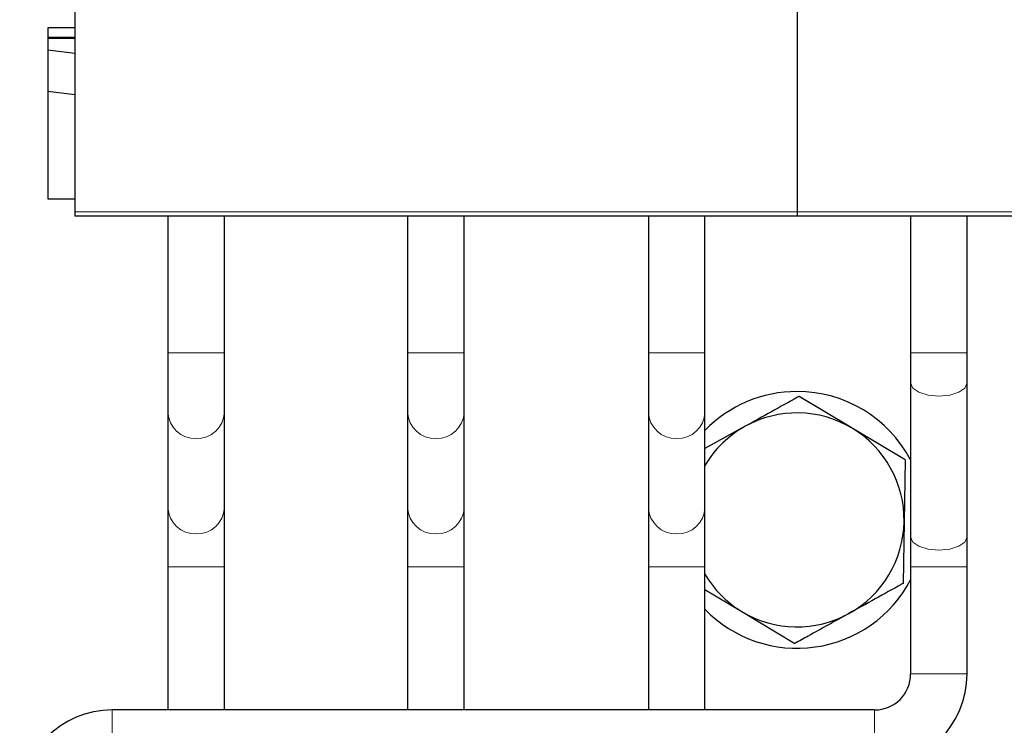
# Model space of a CAD drawing. Header units: millimetres. Extents: x 5 to 418, y 2 to 292.
# Tile 19 of 51: x 78 to 101, y 234 to 250. Entities that reach past the tile are written whole.
import ezdxf

# ---------------------------------------------------------------- set-up
doc = ezdxf.new("R2010")
doc.units = ezdxf.units.MM

msp = doc.modelspace()

# ---------------------------------------------------------------- linework, layer by layer
at = {"color": 7, "linetype": 'Continuous', "lineweight": 25}
for p, q in [((79.6696, 250.673), (79.6696, 245.9964)), ((96.5446, 250.673), (96.5446, 245.9964)), ((79.6696, 250.2964), (79.0446, 250.2964)), ((79.0446, 250.2964), (79.0446, 246.2964)), ((79.6696, 250.0714), (79.0446, 250.0714)), ((79.6696, 250.0464), (79.0446, 250.0464)), ((79.6696, 249.6928), (79.0446, 249.772)), ((79.0446, 248.8144), (79.6696, 248.7352)), ((79.0446, 246.2964), (79.6696, 246.2964)), ((79.6696, 245.9964), (79.6696, 245.8964)), ((96.5446, 245.8964), (79.6696, 245.8964)), ((81.8471, 245.8964), (81.8471, 242.6964)), ((83.1671, 242.6964), (83.1671, 245.8964)), ((87.4471, 245.8964), (87.4471, 242.6964)), ((88.7671, 242.6964), (88.7671, 245.8964)), ((93.0721, 245.8964), (93.0721, 242.6964)), ((94.3921, 242.6964), (94.3921, 245.8964)), ((96.5446, 245.9964), (96.5446, 245.8964)), ((113.4196, 245.8964), (96.5446, 245.8964)), ((99.1971, 245.8964), (99.1971, 242.6964)), ((100.5171, 242.6964), (100.5171, 245.8964)), ((81.8471, 242.6964), (81.8471, 241.3099)), ((83.1671, 241.3099), (83.1671, 242.6964)), ((87.4471, 242.6964), (87.4471, 241.3099)), ((88.7671, 241.3099), (88.7671, 242.6964)), ((93.0721, 242.6964), (93.0721, 241.3099)), ((94.3921, 241.3099), (94.3921, 242.6964)), ((99.1971, 242.6964), (99.1971, 241.9953)), ((100.5171, 241.9953), (100.5171, 242.6964)), ((99.1971, 241.9953), (99.1971, 238.3975)), ((100.5171, 238.3975), (100.5171, 241.9953)), ((97.8318, 240.9395), (96.5945, 241.6827)), ((81.8471, 241.3099), (81.8471, 239.0829)), ((83.1671, 239.0829), (83.1671, 241.3099)), ((87.4471, 241.3099), (87.4471, 239.0829)), ((88.7671, 239.0829), (88.7671, 241.3099)), ((93.0721, 241.3099), (93.0721, 239.0829)), ((94.3921, 239.0829), (94.3921, 241.3099)), ((95.3322, 240.9828), (94.3921, 240.4615)), ((99.0692, 240.1963), (97.8318, 240.9395)), ((99.0692, 240.1963), (99.0442, 238.7532)), ((81.8471, 239.0829), (81.8471, 237.6964)), ((83.1671, 237.6964), (83.1671, 239.0829)), ((87.4471, 239.0829), (87.4471, 237.6964)), ((88.7671, 237.6964), (88.7671, 239.0829)), ((93.0721, 239.0829), (93.0721, 237.6964)), ((94.3921, 237.6964), (94.3921, 239.0829)), ((99.0442, 238.7532), (99.0192, 237.31)), ((99.1971, 238.3975), (99.1971, 237.6964)), ((100.5171, 237.6964), (100.5171, 238.3975)), ((81.8471, 237.6964), (81.8471, 234.3564)), ((83.1671, 234.3564), (83.1671, 237.6964)), ((87.4471, 237.6964), (87.4471, 234.3564)), ((88.7671, 234.3564), (88.7671, 237.6964)), ((93.0721, 237.6964), (93.0721, 234.3564)), ((94.3921, 234.3564), (94.3921, 237.6964)), ((99.1971, 237.6964), (99.1971, 235.1964)), ((100.5171, 235.1964), (100.5171, 237.6964)), ((94.3921, 237.173), (95.2573, 236.6533)), ((95.2573, 236.6533), (96.4947, 235.9101)), ((98.3571, 234.3564), (80.5446, 234.3564))]:
    msp.add_line(p, q, dxfattribs=at)
at = {"color": 7, "linetype": 'Continuous', "lineweight": 18}
for p, q in [((79.6696, 245.9964), (96.5446, 245.9964)), ((96.5446, 245.9964), (113.4196, 245.9964)), ((81.8471, 242.6964), (82.5071, 242.6964)), ((82.5071, 242.6964), (83.1671, 242.6964)), ((87.4471, 242.6964), (88.1071, 242.6964)), ((88.1071, 242.6964), (88.7671, 242.6964)), ((93.0721, 242.6964), (93.7321, 242.6964)), ((93.7321, 242.6964), (94.3921, 242.6964)), ((99.1971, 242.6964), (100.5171, 242.6964)), ((81.8471, 237.6964), (82.5071, 237.6964)), ((82.5071, 237.6964), (83.1671, 237.6964)), ((87.4471, 237.6964), (88.1071, 237.6964)), ((88.1071, 237.6964), (88.7671, 237.6964)), ((93.0721, 237.6964), (93.7321, 237.6964)), ((93.7321, 237.6964), (94.3921, 237.6964)), ((99.1971, 237.6964), (100.5171, 237.6964)), ((99.1971, 235.1964), (100.5171, 235.1964)), ((80.5446, 234.3564), (80.5446, 233.0364)), ((98.3571, 234.3564), (98.3571, 233.0364))]:
    msp.add_line(p, q, dxfattribs=at)
at = {"color": 7, "linetype": 'Continuous', "lineweight": 18, "flags": 128}
for points in [[(99.1971, 241.9953), (99.2473, 241.8773), (99.3904, 241.7772), (99.6045, 241.7103), (99.8571, 241.6868), (100.1097, 241.7103), (100.3238, 241.7772), (100.4668, 241.8773), (100.5171, 241.9953), (100.5171, 241.9953)], [(99.1971, 238.3975), (99.2473, 238.2795), (99.3904, 238.1794), (99.6045, 238.1125), (99.8571, 238.089), (100.1097, 238.1125), (100.3238, 238.1794), (100.4668, 238.2795), (100.5171, 238.3975), (100.5171, 238.3975)]]:
    msp.add_lwpolyline(points, dxfattribs=at)
at = {"color": 7, "linetype": 'Continuous', "lineweight": 25}
for centre, radius, start, end in [((96.5446, 238.7964), 3, 90, 135.84846), ((96.5446, 238.7964), 3, 27.85086, 90), ((96.5446, 238.7964), 2.5, 59.00893, 119.00893), ((96.5446, 238.7964), 2.5, 119.00893, 149.42905), ((96.5446, 238.7964), 2.5, 359.00893, 59.00893), ((96.5446, 238.7964), 2.5, 299.00893, 359.00893), ((96.5446, 238.7964), 2.5, 210.57095, 239.00893), ((96.5446, 238.7964), 3, 224.15154, 332.14914), ((96.5446, 238.7964), 2.5, 239.00893, 299.00893), ((98.3571, 235.1964), 0.84, 270, 0), ((98.3571, 235.1964), 2.16, 270, 0), ((80.5446, 232.1964), 2.16, 90, 180)]:
    msp.add_arc(centre, radius, start, end, dxfattribs=at)
at = {"color": 7, "linetype": 'Continuous', "lineweight": 18}
for centre, start, end in [((82.4831, 241.3359), 182.34019, 272.16304), ((82.5311, 241.3359), 267.83696, 357.65981), ((88.0831, 241.3359), 182.34019, 272.16304), ((88.1311, 241.3359), 267.83696, 357.65981), ((93.7081, 241.3359), 182.34019, 272.16304), ((93.7561, 241.3359), 267.83696, 357.65981), ((82.4831, 239.1089), 182.34019, 272.16304), ((82.5311, 239.1089), 267.83696, 357.65981), ((88.0831, 239.1089), 182.34019, 272.16304), ((88.1311, 239.1089), 267.83696, 357.65981), ((93.7081, 239.1089), 182.34019, 272.16304), ((93.7561, 239.1089), 267.83696, 357.65981)]:
    msp.add_arc(centre, 0.6365, start, end, dxfattribs=at)
at = {"color": 7, "linetype": 'Continuous', "lineweight": 25}
for points, knots in [([(96.5945, 241.6827), (96.5814, 241.6755), (96.1654, 241.4448), (95.7421, 241.2101), (95.3322, 240.9828)], [0, 0, 0, 0, 0.0314494, 1, 1, 1, 1]), ([(99.0192, 237.31), (99.0062, 237.3028), (98.5901, 237.0721), (98.1669, 236.8374), (97.7569, 236.6101)], [0, 0, 0, 0, 0.0314494, 1, 1, 1, 1]), ([(97.7569, 236.6101), (97.4374, 236.4328), (97.0139, 236.198), (96.597, 235.9668), (96.4947, 235.9101)], [0, 0, 0, 0, 0.7546146, 1, 1, 1, 1])]:
    msp.add_open_spline(points, degree=3, knots=knots, dxfattribs=at)

doc.saveas('drawing.dxf')
